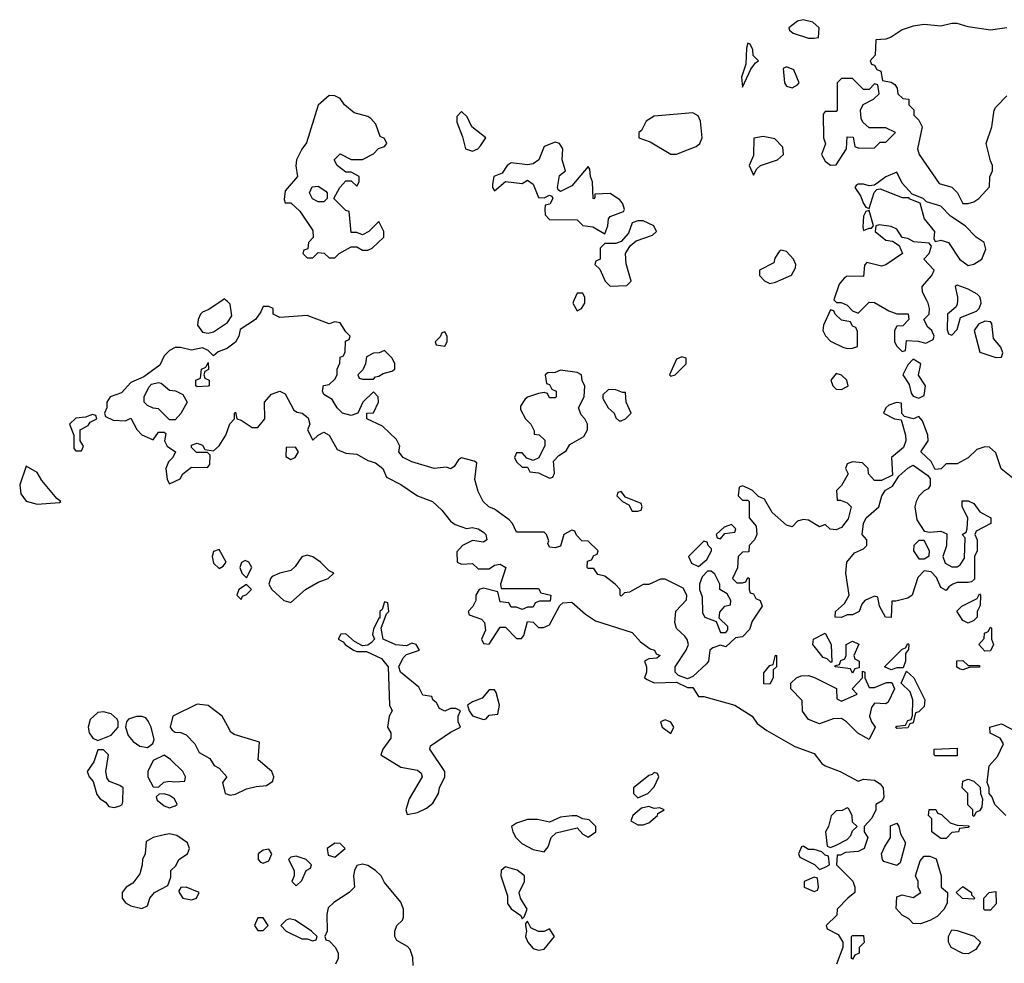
# Model space of a CAD drawing. Header units: inches. Extents: x 2701323 to 2964515, y 494916 to 722124.
# Tile 38 of 256: x 2729246 to 2732821, y 627593 to 631019. Entities that reach past the tile are written whole.
import ezdxf

# ---------------------------------------------------------------- set-up
doc = ezdxf.new("R2010")
doc.units = ezdxf.units.IN
doc.header["$MEASUREMENT"] = 0
for name, color, linetype in [('C7622', 7, 'Continuous'), ('C7623', 7, 'Continuous'), ('C7632', 7, 'Continuous'), ('C7633', 7, 'Continuous')]:
    doc.layers.add(name, color=color, linetype=linetype)

msp = doc.modelspace()

# ---------------------------------------------------------------- linework, layer by layer
at = {"layer": 'C7622', "color": 2, "elevation": 2}
for points in [[(2729981.2, 630000), (2729933, 629967), (2729910, 629957), (2729902, 629950), (2729894, 629930), (2729891, 629910), (2729910, 629884.7), (2729930, 629881), (2729950, 629886), (2730000, 629919.6)], [(2730000, 629996), (2729996, 630000)], [(2730000, 629827), (2729995.9, 629824.1), (2729966.8, 629813.2), (2729950, 629798), (2729930, 629818), (2729910, 629828), (2729870, 629819), (2729830, 629829), (2729810, 629829), (2729790, 629818), (2729770, 629799), (2729755.3, 629764.7), (2729697.3, 629722.7), (2729650, 629701.2), (2729615.3, 629664.7), (2729574, 629650), (2729562, 629630), (2729562, 629610), (2729554, 629590), (2729558, 629578), (2729585.4, 629565.4), (2729630, 629562), (2729650, 629572), (2729671.1, 629531.1), (2729690, 629512), (2729730, 629494), (2729750, 629522), (2729770, 629522), (2729776, 629516), (2729772, 629490), (2729782, 629470), (2729812, 629450), (2729802, 629430), (2729786.4, 629413.6), (2729776, 629390), (2729782, 629350), (2729790, 629334), (2729828.4, 629351.6), (2729838, 629370), (2729870, 629394), (2729927.3, 629392.7), (2729936.4, 629403.6), (2729938, 629438), (2729927.3, 629447.3), (2729888, 629448), (2729870, 629466), (2729870, 629474), (2729890, 629482), (2729910, 629474), (2729918, 629458), (2729950, 629454), (2729970, 629472), (2729994, 629510), (2730000, 629527.3)], [(2730000, 628454.6), (2729981.2, 628490), (2729930, 628529), (2729890, 628534), (2729802, 628490), (2729792, 628450), (2729799.6, 628439.6), (2729810, 628432), (2729831.1, 628431.1), (2729850, 628422), (2729882, 628390), (2729898, 628358), (2729936.9, 628336.9), (2729951.6, 628311.6), (2729970, 628302), (2729998, 628270), (2729982, 628250), (2729992, 628210), (2730000, 628207.3)]]:
    msp.add_lwpolyline(points, dxfattribs=at)
for points in [[(2729890, 629686), (2729886, 629690), (2729886, 629710), (2729902, 629718), (2729906, 629750), (2729922, 629758), (2729930, 629774), (2729931.3, 629748.7), (2729918, 629742), (2729914, 629730), (2729918, 629718), (2729934, 629710), (2729934, 629690), (2729930, 629688)], [(2729790, 629566), (2729750, 629606), (2729730, 629608), (2729710, 629618), (2729698, 629630), (2729698, 629650), (2729714.6, 629685.4), (2729724.7, 629695.3), (2729750, 629702), (2729759.6, 629699.6), (2729790, 629674), (2729812, 629672), (2729838, 629658), (2729854, 629630), (2729831.3, 629588.7), (2729810, 629566)], [(2729510, 629586), (2729484.7, 629575.3), (2729450, 629572.7), (2729426.8, 629550), (2729442, 629510), (2729442, 629462), (2729450, 629454), (2729470, 629454), (2729478, 629470), (2729466, 629490), (2729466, 629530), (2729494.6, 629545.4), (2729502, 629558), (2729526, 629570), (2729522, 629582)], [(2729270, 629398), (2729246, 629330), (2729250, 629298), (2729270, 629270.7), (2729310, 629260.4), (2729390, 629266), (2729395.3, 629270), (2729380.9, 629280.9), (2729326, 629346), (2729310, 629375.3)], [(2729970, 629095.3), (2729950, 629088), (2729944.9, 629070), (2729950, 629046), (2729970, 629026.8), (2729984.7, 629035.3), (2729995.3, 629050)], [(2729550, 628506), (2729530, 628504), (2729501.4, 628478.6), (2729494.8, 628450), (2729498, 628430), (2729511, 628411), (2729530, 628402), (2729578.4, 628421.6), (2729604, 628450), (2729604, 628470), (2729599.3, 628479.3), (2729578.6, 628498.6)], [(2729670, 628489.6), (2729640.9, 628479.1), (2729634, 628470), (2729630.5, 628450), (2729639.9, 628419.9), (2729658, 628398), (2729681.6, 628381.6), (2729710, 628376), (2729729.3, 628390.7), (2729734, 628406), (2729723.7, 628450), (2729712.5, 628472.5), (2729704.1, 628484.1), (2729690, 628489.5)], [(2729550, 628368), (2729530, 628368), (2729514.9, 628325.1), (2729491, 628290), (2729498.8, 628270), (2729512.5, 628252.5), (2729525.8, 628205.8), (2729538, 628190), (2729557.5, 628177.5), (2729570, 628162.8), (2729590, 628158.8), (2729610, 628164.7), (2729618, 628170), (2729620.4, 628179.6), (2729622, 628230), (2729610, 628239), (2729572.5, 628252.5), (2729564.1, 628264.1), (2729559.3, 628290), (2729568, 628350)], [(2729770, 628348.7), (2729730.9, 628329.1), (2729711.3, 628290), (2729711.3, 628270), (2729730, 628234), (2729750, 628232), (2729769.3, 628250.7), (2729790, 628254.8), (2729808.7, 628251.3), (2729846, 628254), (2729848, 628270), (2729838, 628290), (2729793.2, 628333.2)], [(2729770, 628208), (2729752.7, 628207.3), (2729742, 628198), (2729745.4, 628185.4), (2729770, 628164.7), (2729790, 628158), (2729810, 628164.7), (2729818, 628170), (2729808, 628190), (2729790, 628202)], [(2729790, 628062.7), (2729770, 628059.3), (2729730, 628049.3), (2729705.2, 628034.8), (2729701, 627990), (2729691.3, 627970), (2729691, 627950), (2729682, 627918), (2729656.3, 627883.7), (2729632, 627870), (2729618, 627850), (2729618, 627830), (2729630, 627812), (2729650, 627802), (2729690, 627792), (2729710, 627802), (2729718, 627830), (2729735.3, 627850), (2729784, 627876), (2729794.6, 627905.4), (2729795.3, 627930), (2729812.9, 627947.1), (2729824, 627970), (2729855.3, 627990), (2729862, 628010), (2729855.3, 628030), (2729817, 628057)], [(2729850, 627869), (2729831.6, 627868.4), (2729823.6, 627856.4), (2729824.7, 627850), (2729838, 627830), (2729870, 627824), (2729888, 627830), (2729898, 627850)]]:
    msp.add_lwpolyline(points, close=True, dxfattribs=at)
at = {"layer": 'C7623', "color": 2, "elevation": 2}
msp.add_lwpolyline([(2729996, 630000), (2729990, 630006), (2729981.2, 630000)], dxfattribs=at)
at = {"layer": 'C7632', "color": 2, "elevation": 2}
for points in [[(2731258.4, 630000), (2731254, 629990), (2731270, 629962), (2731286, 629970), (2731298, 629990), (2731298, 630000)], [(2732204, 630000), (2732212, 629992), (2732228, 629992), (2732250, 629982), (2732270, 629962), (2732290, 629954), (2732330, 629994), (2732350, 629992), (2732402, 629962), (2732430, 629951.3), (2732471.1, 629951.1), (2732474, 629930), (2732452.7, 629907.3), (2732430, 629906), (2732422, 629890), (2732422, 629850), (2732430, 629834), (2732450, 629814), (2732462, 629818), (2732466, 629854), (2732508, 629852), (2732535.3, 629844.7), (2732562, 629858), (2732566, 629870), (2732558, 629890), (2732543.1, 629903.1), (2732528, 629930), (2732548, 629950), (2732548.7, 629970), (2732544, 629990), (2732539, 630000)], [(2732650.6, 630000), (2732650, 629986), (2732644.7, 629975.3), (2732614, 629950), (2732612.7, 629892.7), (2732618, 629878), (2732630, 629874), (2732650, 629894), (2732662, 629938), (2732719.3, 629960.7), (2732729.3, 629970.7), (2732737.2, 629990), (2732735, 630000)], [(2730000, 629919.6), (2730000.2, 629919.8), (2730016.4, 629943.6), (2730010, 629986), (2730000, 629996)], [(2732858, 629350), (2732808.9, 629388.9), (2732790, 629446), (2732767.3, 629467.3), (2732750, 629468), (2732721, 629459), (2732690, 629428), (2732650, 629406), (2732610, 629406), (2732591.6, 629388.4), (2732570, 629386), (2732555.5, 629415.5), (2732518, 629450), (2732544, 629490), (2732542.7, 629510), (2732523.1, 629563.1), (2732510, 629578), (2732490.7, 629569.3), (2732458, 629578), (2732448.7, 629588.7), (2732447.3, 629627.3), (2732428.7, 629628.7), (2732401.1, 629618.9), (2732391, 629610), (2732382, 629590), (2732422, 629570), (2732446, 629566), (2732462.4, 629510), (2732463, 629490), (2732454.6, 629465.4), (2732410.7, 629429.3), (2732415.3, 629364.7), (2732374.6, 629345.4), (2732350, 629345.6), (2732328, 629370), (2732326, 629390), (2732306, 629410), (2732270, 629414), (2732250, 629406), (2732244.7, 629390), (2732254, 629370), (2732230, 629328), (2732212, 629310), (2732214, 629274), (2732226, 629274), (2732250, 629264.7), (2732264.7, 629250), (2732253.8, 629206.2), (2732230, 629175.1), (2732210, 629166.6), (2732188.7, 629168.7), (2732170, 629186), (2732150, 629178), (2732110, 629202), (2732090, 629204), (2732070, 629198), (2732050, 629178), (2732030, 629184), (2731978, 629230), (2731950, 629278), (2731928, 629288), (2731906, 629310), (2731890, 629318), (2731870, 629326), (2731858, 629322), (2731854, 629290), (2731870, 629274), (2731890, 629274), (2731894, 629270), (2731894, 629210), (2731919.6, 629179.6), (2731922, 629150), (2731914, 629130), (2731894, 629110), (2731892.7, 629087.3), (2731870, 629086), (2731854, 629070), (2731851.6, 629028.4), (2731834, 628990), (2731850, 628974), (2731870, 628974), (2731882, 628978), (2731890, 628994), (2731894, 628990), (2731894, 628950), (2731898, 628938), (2731910, 628934), (2731918, 628918), (2731934, 628910), (2731942, 628890), (2731904.7, 628835.3), (2731895.3, 628804.7), (2731870, 628778), (2731844.7, 628775.3), (2731810, 628742), (2731790, 628748), (2731762, 628738), (2731752, 628730), (2731747.3, 628690), (2731739.9, 628680.1), (2731690, 628634), (2731670, 628626), (2731638, 628638), (2731626, 628650), (2731626, 628670), (2731666, 628730), (2731674, 628750), (2731668.9, 628768.9), (2731660.4, 628780.4), (2731630, 628808), (2731624, 628830), (2731628.4, 628871.6), (2731667.3, 628912.7), (2731668, 628930), (2731654.6, 628954.6), (2731590, 628988), (2731572.7, 628987.3), (2731530, 628968), (2731510, 628968), (2731459.6, 628940.4), (2731442, 628938), (2731430, 628926), (2731426, 628930), (2731426, 628950), (2731408, 628970), (2731370, 628998), (2731344.7, 629004.7), (2731330, 629026), (2731310, 629026), (2731306, 629030), (2731307.3, 629052.7), (2731322, 629058), (2731330, 629074), (2731342, 629078), (2731346, 629090), (2731310, 629126), (2731287.3, 629127.3), (2731267.3, 629147.3), (2731262, 629162), (2731250, 629166), (2731222, 629150), (2731210, 629108), (2731190, 629102), (2731170, 629104), (2731163.1, 629116.9), (2731167.3, 629127.3), (2731158, 629150), (2731150, 629158), (2731050, 629158), (2731035.3, 629190), (2731023.2, 629203.2), (2730970, 629242), (2730948.7, 629250), (2730929, 629270), (2730910, 629306), (2730899, 629350), (2730906, 629410), (2730896.4, 629416.4), (2730850, 629428), (2730839.6, 629420.4), (2730823.6, 629396.4), (2730811.6, 629388.4), (2730794, 629394), (2730750.9, 629389.1), (2730670, 629413.2), (2730638, 629430), (2730622, 629450), (2730626, 629470), (2730614.6, 629494.6), (2730563.1, 629543.1), (2730506, 629570), (2730506, 629590), (2730530, 629592), (2730548.7, 629630), (2730548, 629650), (2730530, 629668), (2730492, 629630), (2730474, 629590), (2730450, 629582), (2730418, 629590), (2730398, 629610), (2730380.4, 629640.4), (2730350, 629658), (2730345.2, 629670), (2730349.2, 629690.8), (2730370, 629694), (2730390, 629714), (2730398, 629730), (2730398, 629750), (2730408, 629772), (2730410, 629794), (2730422, 629798), (2730427.3, 629812.7), (2730428.4, 629851.6), (2730442, 629858), (2730446, 629870), (2730430, 629886), (2730410, 629918), (2730390, 629922), (2730370, 629915.3), (2730290, 629945.2), (2730190, 629938), (2730166, 629950), (2730166, 629970), (2730150, 629978), (2730130, 629978), (2730122, 629958), (2730102, 629930), (2730046, 629894), (2730041, 629870), (2730030, 629848), (2730000, 629827)], [(2730000, 629527.3), (2730008.4, 629551.6), (2730026, 629570), (2730026, 629590), (2730030, 629594), (2730034, 629570), (2730050, 629564.7), (2730090, 629538), (2730110, 629538), (2730136, 629570), (2730135.3, 629630), (2730160.2, 629659.8), (2730190.7, 629670.7), (2730210, 629661), (2730241.7, 629601.7), (2730253.7, 629593.7), (2730271, 629590), (2730293.7, 629573.7), (2730299.1, 629550), (2730291.3, 629530), (2730310, 629492), (2730329.1, 629510.9), (2730350, 629521), (2730370, 629511), (2730398, 629458), (2730430, 629444.7), (2730470, 629441), (2730510, 629418.8), (2730538, 629410), (2730564.7, 629390), (2730578, 629358), (2730630, 629331), (2730690, 629290.8), (2730744.7, 629270), (2730778.8, 629238.8), (2730810, 629198), (2730826.4, 629186.4), (2730868.4, 629171.6), (2730890, 629174.8), (2730910, 629170.8), (2730930, 629158), (2730938, 629150), (2730942, 629130), (2730930, 629122), (2730890, 629128), (2730854, 629110), (2730832.7, 629087.3), (2730834, 629050), (2730850, 629042), (2730890, 629044.7), (2730910, 629024.7), (2730950, 629024.7), (2730970, 629038), (2730990, 629042), (2731011, 629030), (2730992, 628970), (2730994, 628954), (2731130, 628954), (2731138, 628938), (2731174, 628930), (2731172, 628908), (2731132.7, 628907.3), (2731118, 628902), (2731110, 628886), (2731090, 628886), (2731070, 628878), (2731050, 628886), (2731030, 628886), (2731022, 628902), (2730990, 628906), (2730982, 628942), (2730930, 628955.3), (2730914, 628950), (2730902, 628930), (2730902, 628910), (2730891.6, 628888.4), (2730874, 628870), (2730878, 628858), (2730922, 628842), (2730934, 628830), (2730936.9, 628803.1), (2730922, 628770), (2730930, 628754), (2730950, 628752), (2730990, 628814), (2731010, 628814), (2731050, 628772), (2731067.3, 628772.7), (2731076.4, 628783.6), (2731090, 628834), (2731110, 628832), (2731130, 628812), (2731147.3, 628812.7), (2731170, 628822), (2731207.3, 628892.7), (2731218, 628902), (2731250, 628904.7), (2731300.7, 628860.7), (2731336.8, 628836.8), (2731470, 628794), (2731499.8, 628759.8), (2731534.4, 628734.4), (2731551, 628730), (2731556.9, 628716.9), (2731571.3, 628710), (2731559.6, 628700.4), (2731530, 628698), (2731514, 628690), (2731522, 628670), (2731522, 628650), (2731514, 628630), (2731523.6, 628623.6), (2731550, 628611.3), (2731630, 628614), (2731670, 628594), (2731690, 628594), (2731710, 628562), (2731730, 628562), (2731842, 628530), (2731904.7, 628490), (2731923.5, 628463.5), (2731958, 628438), (2732059.8, 628379.8), (2732130, 628354.8), (2732158.5, 628318.5), (2732170.8, 628310), (2732224.7, 628290), (2732290, 628254), (2732310, 628262), (2732350, 628258), (2732370, 628244.7), (2732381, 628230), (2732383.6, 628196.4), (2732376.9, 628183.1), (2732354, 628170), (2732354, 628150), (2732339.8, 628120.2), (2732312, 628090), (2732312, 628070), (2732324.7, 628050), (2732311.3, 628010), (2732290, 627999), (2732244.7, 627995.3), (2732226, 627986), (2732214, 627986), (2732212, 627950), (2732270.9, 627890.9), (2732278, 627870), (2732278, 627850), (2732252, 627830), (2732214, 627790), (2732212.7, 627767.3), (2732174, 627730), (2732178, 627718), (2732218, 627698), (2732234, 627670), (2732234, 627650), (2732212, 627590)], [(2730000, 628207.3), (2730010, 628204), (2730030, 628206.8), (2730070, 628226), (2730104.7, 628235.3), (2730142, 628238), (2730165.2, 628254.8), (2730169.2, 628270), (2730160.9, 628290), (2730112.3, 628332.3), (2730116.1, 628396.1), (2730024.1, 628424.1), (2730012, 628432), (2730000, 628454.6)], [(2732826, 628130), (2732786, 628170), (2732776.4, 628196.4), (2732766, 628210), (2732766, 628230), (2732758, 628250), (2732766, 628310), (2732796.4, 628343.6), (2732818, 628390), (2732806, 628410), (2732768.9, 628428.9), (2732768, 628450), (2732810, 628462), (2732871, 628431)], [(2730674.6, 627585.4), (2730673.6, 627613.6), (2730663.1, 627643.1), (2730653.6, 627653.6), (2730615.3, 627675.3), (2730608, 627690), (2730608, 627710), (2730615.3, 627730), (2730635.3, 627750), (2730639.3, 627760.7), (2730639.3, 627790), (2730630, 627815.3), (2730570, 627886), (2730558, 627910), (2730538, 627930), (2730510, 627948.7), (2730490, 627953.2), (2730470, 627948), (2730461, 627930), (2730458, 627910), (2730462, 627870), (2730442, 627850), (2730386.4, 627813.6), (2730366, 627794), (2730361, 627770), (2730362, 627710), (2730354, 627690), (2730358, 627678), (2730370, 627674), (2730392, 627650), (2730402, 627630), (2730402, 627610), (2730392, 627590)]]:
    msp.add_lwpolyline(points, dxfattribs=at)
for points in [[(2732190, 629966), (2732164.7, 629910), (2732162, 629890), (2732171.1, 629871.1), (2732190, 629852), (2732234, 629830), (2732250, 629824.7), (2732270, 629826), (2732287.3, 629832.7), (2732287.3, 629887.3), (2732282, 629902), (2732270, 629906), (2732262, 629922), (2732230, 629928), (2732206, 629950), (2732202, 629962)], [(2732750, 629924), (2732726.8, 629913.2), (2732711.3, 629890), (2732731.6, 629811.6), (2732790, 629792), (2732810, 629794), (2732815.3, 629810), (2732808, 629830), (2732781.2, 629861.2), (2732775.5, 629915.5), (2732770, 629922)], [(2730790, 629886), (2730778, 629882), (2730772.7, 629867.3), (2730754, 629850), (2730758, 629838), (2730790, 629834), (2730798, 629850), (2730798, 629870)], [(2730570, 629818), (2730551.1, 629808.9), (2730530, 629808), (2730504.7, 629795.3), (2730502, 629770), (2730492, 629748), (2730474, 629730), (2730478, 629718), (2730490, 629714), (2730530, 629714), (2730538, 629722), (2730550, 629724.7), (2730565.2, 629734.8), (2730597.2, 629742.8), (2730608, 629750), (2730608, 629770), (2730598, 629790)], [(2731650, 629795.3), (2731630, 629786), (2731604.7, 629730), (2731610, 629724.7), (2731626, 629730), (2731666, 629770), (2731666, 629790)], [(2732490, 629786), (2732470, 629766), (2732452, 629730), (2732474.8, 629694.8), (2732482.8, 629662.8), (2732490, 629652), (2732510, 629644.7), (2732530, 629654), (2732534, 629690), (2732508.9, 629728.9), (2732518, 629770)], [(2731210, 629746), (2731190, 629738), (2731163.6, 629736.4), (2731154, 629730), (2731158, 629698), (2731170, 629694), (2731178, 629678), (2731194, 629670), (2731194, 629650), (2731190, 629646), (2731170, 629646), (2731162, 629662), (2731150, 629666), (2731130, 629662), (2731090, 629648), (2731079.6, 629640.4), (2731063.6, 629616.4), (2731063.6, 629603.6), (2731082, 629570), (2731102, 629550), (2731114, 629526), (2731114, 629514), (2731131.6, 629511.6), (2731152.7, 629492.7), (2731152.7, 629472.7), (2731131.3, 629428.7), (2731110, 629418), (2731087.3, 629427.3), (2731070, 629446), (2731050, 629446), (2731042, 629430), (2731050, 629414), (2731070, 629394), (2731090, 629394), (2731098, 629378), (2731130, 629374), (2731170, 629354), (2731182, 629358), (2731187.3, 629372.7), (2731184, 629416), (2731203.1, 629436.9), (2731230, 629454), (2731243.1, 629476.9), (2731294.6, 629505.4), (2731308, 629530), (2731308, 629550), (2731298, 629570), (2731284, 629584), (2731275.3, 629610), (2731295.3, 629650), (2731298, 629690), (2731288.4, 629708.4), (2731286, 629730), (2731270, 629738)], [(2732210, 629734), (2732191, 629710), (2732198, 629690), (2732210, 629678), (2732230, 629676), (2732250, 629686.8), (2732254, 629690), (2732248.7, 629710), (2732230, 629728.7)], [(2731383.6, 629676.4), (2731363.6, 629656.4), (2731363.6, 629643.6), (2731382, 629610), (2731404.7, 629590), (2731410, 629574), (2731422, 629562), (2731430, 629562), (2731446, 629570), (2731466, 629590), (2731448, 629630), (2731446, 629666), (2731434, 629666), (2731410, 629675.3)], [(2730247.3, 629467.3), (2730214, 629466), (2730212.7, 629432.7), (2730230, 629422), (2730246, 629430), (2730258, 629450)], [(2732550, 629158), (2732590, 629162), (2732612, 629152), (2732611.1, 629108.9), (2732598, 629070), (2732605.4, 629045.4), (2732630, 629032), (2732650, 629032), (2732660.4, 629039.6), (2732676.4, 629063.6), (2732678, 629138), (2732668, 629150), (2732682, 629158), (2732686, 629170), (2732688, 629210), (2732668, 629250), (2732668, 629272), (2732690, 629272), (2732710, 629262), (2732731.6, 629231.6), (2732772, 629210), (2732772, 629190), (2732718, 629162), (2732714, 629150), (2732722, 629130), (2732722, 629090), (2732712, 629070), (2732712.7, 628987.3), (2732702, 628978), (2732690, 628975.3), (2732650, 628975.3), (2732634, 628970), (2732619.6, 628960.4), (2732610, 628946), (2732590, 628958), (2732574, 628994), (2732554.6, 629014.6), (2732530, 629018), (2732506.8, 628993.2), (2732486, 628930), (2732470, 628919.3), (2732427.3, 628907.3), (2732412.7, 628907.3), (2732410, 628848), (2732389, 628850), (2732368, 628890), (2732362, 628922), (2732350, 628926), (2732314, 628910), (2732303.6, 628896.4), (2732294, 628870), (2732270, 628858), (2732250, 628858), (2732230, 628848), (2732206, 628850), (2732208, 628870), (2732240.4, 628899.6), (2732258, 628930), (2732245.2, 629010), (2732249, 629050), (2732276.5, 629083.5), (2732310, 629098), (2732322, 629110), (2732322, 629130), (2732305.2, 629150), (2732309.4, 629190), (2732319.3, 629210), (2732365.2, 629250), (2732375.6, 629290), (2732389.6, 629310.4), (2732414.7, 629325.3), (2732438, 629362), (2732470, 629391), (2732490, 629402), (2732543.6, 629363.6), (2732552, 629352), (2732552, 629328), (2732544.7, 629315.3), (2732530, 629308), (2732510.8, 629289.2), (2732501, 629270), (2732496, 629250), (2732502.8, 629202.8), (2732530, 629162)], [(2731430, 629306), (2731418, 629302), (2731414, 629290), (2731434, 629270), (2731458, 629258), (2731470, 629234), (2731490, 629234), (2731502, 629238), (2731506, 629250), (2731502, 629262), (2731446, 629286)], [(2731830, 629186), (2731803.6, 629176.4), (2731774, 629150), (2731778, 629138), (2731790, 629134), (2731806, 629154), (2731842, 629158), (2731846, 629170)], [(2731730, 629126), (2731674, 629070), (2731685.4, 629045.4), (2731710, 629034), (2731740.4, 629059.6), (2731758, 629090), (2731758, 629098), (2731746, 629110), (2731742, 629122)], [(2732530, 629128), (2732510, 629128), (2732492, 629110), (2732491.3, 629090), (2732510, 629062), (2732530, 629062), (2732548, 629072), (2732548.7, 629090)], [(2730290, 629075.3), (2730270, 629068.7), (2730246.2, 629033.8), (2730230, 629019.3), (2730190, 629009.2), (2730163, 628997), (2730156, 628990), (2730150.8, 628970), (2730161, 628950), (2730204.7, 628910), (2730230, 628902.8), (2730284, 628950), (2730330, 628977.3), (2730366, 628990), (2730386, 629010), (2730370, 629018), (2730338, 629050), (2730310, 629068.7)], [(2730064.7, 629055.3), (2730051.6, 629048.4), (2730044.7, 629030), (2730052, 629010), (2730070, 628992), (2730088.7, 629030), (2730078, 629050)], [(2731756.4, 629016.4), (2731743.6, 629016.4), (2731723.6, 628996.4), (2731714, 628970), (2731714, 628950), (2731723.6, 628923.6), (2731725.4, 628865.4), (2731734, 628850), (2731774, 628834), (2731790, 628794), (2731810, 628794), (2731816.4, 628803.6), (2731816.4, 628816.4), (2731786, 628846), (2731787.3, 628867.3), (2731806, 628890), (2731826, 628894), (2731828, 628910), (2731814.6, 628934.6), (2731788, 628950), (2731788, 628970), (2731770, 629006)], [(2730070, 628968), (2730042, 628950), (2730034, 628930), (2730050, 628914), (2730054.6, 628925.4), (2730070, 628932), (2730088, 628950)], [(2732690, 628828), (2732670, 628838), (2732648.7, 628871.3), (2732666, 628890), (2732722, 628918), (2732730, 628934), (2732734, 628930), (2732732.7, 628892.7), (2732722, 628870), (2732722, 628850), (2732710, 628838)], [(2730570, 628906), (2730562, 628878), (2730554, 628870), (2730554, 628846), (2730550, 628846), (2730530, 628806), (2730527.3, 628787.3), (2730534, 628770), (2730522.8, 628757.2), (2730510, 628748), (2730490, 628746), (2730461.2, 628761.2), (2730430, 628788.7), (2730412, 628788), (2730402, 628770), (2730420.7, 628760.7), (2730427.3, 628750), (2730458, 628730), (2730470, 628725.5), (2730504.5, 628724.5), (2730559.9, 628699.9), (2730584, 628670), (2730588.4, 628530), (2730598, 628510), (2730587.3, 628490), (2730581, 628450), (2730594, 628430), (2730594, 628410), (2730564, 628370), (2730557.3, 628350), (2730630, 628305.3), (2730690, 628294.8), (2730703.5, 628283.5), (2730707.3, 628270), (2730660.5, 628190), (2730647.7, 628150), (2730652.7, 628132.7), (2730690, 628141), (2730723.2, 628156.8), (2730746, 628174), (2730766, 628210), (2730769.6, 628230.4), (2730789.2, 628270), (2730789.2, 628290), (2730735.3, 628370), (2730738, 628382), (2730810, 628432), (2730846, 628450), (2730838, 628470), (2730838, 628490), (2730846, 628510), (2730830, 628518), (2730810, 628518), (2730790, 628508), (2730770, 628518), (2730759, 628539), (2730746, 628550), (2730742, 628562), (2730710, 628566), (2730695.3, 628595.3), (2730628, 628650), (2730622, 628670), (2730638, 628702), (2730650, 628714), (2730698, 628730), (2730686, 628750), (2730670, 628755.3), (2730650, 628746), (2730611.3, 628748.7), (2730566, 628770), (2730558, 628810), (2730578, 628862), (2730586, 628870), (2730582, 628902)], [(2732190, 628686), (2732178, 628698), (2732163.1, 628703.1), (2732126, 628750), (2732128, 628770), (2732170, 628792), (2732192, 628750), (2732194, 628686)], [(2732750, 628726), (2732728, 628750), (2732747.3, 628772.7), (2732748.4, 628791.6), (2732762, 628798), (2732770, 628814), (2732774, 628810), (2732774, 628770), (2732782, 628750), (2732770, 628728)], [(2732270, 628646), (2732262, 628662), (2732206, 628670), (2732206, 628674), (2732222, 628678), (2732227.3, 628692.7), (2732242, 628698), (2732246, 628710), (2732246, 628750), (2732270, 628762), (2732292, 628752), (2732274, 628710), (2732278, 628698), (2732294, 628690), (2732294, 628666), (2732278, 628662)], [(2732410, 628658), (2732386, 628670), (2732450, 628734), (2732462, 628738), (2732470, 628754), (2732474, 628750), (2732472.7, 628732.7), (2732462, 628718), (2732462, 628690), (2732454, 628666), (2732450, 628666), (2732430, 628666)], [(2731970, 628606), (2731947.3, 628607.3), (2731948, 628648), (2731970, 628674), (2731982, 628678), (2731990, 628712), (2731994, 628710), (2731994, 628670), (2731982, 628658), (2731982, 628630)], [(2732690, 628674), (2732730, 628674), (2732730, 628668), (2732692.7, 628667.3), (2732670, 628658), (2732660.4, 628660.4), (2732648.4, 628668.4), (2732648.4, 628691.6), (2732670, 628692)], [(2732330, 628594), (2732350, 628594), (2732392.7, 628612.7), (2732412.7, 628612.7), (2732422, 628590), (2732398.8, 628541.2), (2732390, 628535.3), (2732350, 628538), (2732338, 628522), (2732331, 628490), (2732338, 628470), (2732352, 628450), (2732330, 628406), (2732289, 628429), (2732248, 628470), (2732230, 628482), (2732199.6, 628480.4), (2732150, 628462), (2732110, 628478), (2732088.4, 628508.4), (2732087.3, 628547.3), (2732046, 628590), (2732046, 628610), (2732066, 628630), (2732083.1, 628636.9), (2732110, 628638), (2732131.1, 628631.1), (2732211.1, 628591.1), (2732212.7, 628552.7), (2732230, 628544.7), (2732286, 628570), (2732268, 628590), (2732306, 628630), (2732306, 628654), (2732314, 628650), (2732314, 628630)], [(2732430, 628446), (2732426, 628450), (2732430, 628454), (2732462, 628458), (2732470, 628474), (2732482, 628478), (2732487.3, 628492.7), (2732488.7, 628550), (2732479, 628579), (2732446, 628610), (2732466, 628654), (2732492, 628630), (2732532, 628550), (2732530, 628526), (2732510, 628506), (2732498, 628502), (2732490, 628466), (2732478, 628462), (2732470, 628448)], [(2730970, 628586), (2730950, 628586), (2730924.7, 628555.3), (2730890, 628542), (2730872, 628530), (2730878, 628510), (2730890, 628492), (2730930, 628478), (2730939, 628481), (2730950, 628494), (2730982, 628498), (2730988, 628530), (2730976.4, 628576.4)], [(2731590, 628477.2), (2731572, 628470), (2731578.8, 628450), (2731610, 628426.8), (2731621.2, 628450), (2731610, 628468.7)], [(2732570, 628346), (2732566, 628350), (2732566, 628370), (2732650, 628374), (2732650, 628346)], [(2731550, 628286), (2731542, 628278), (2731530, 628275.3), (2731474, 628230), (2731474, 628210), (2731490, 628194), (2731510, 628202), (2731526, 628210), (2731550, 628234), (2731566, 628270), (2731562, 628282)], [(2732710, 628126), (2732706, 628130), (2732706, 628150), (2732688.4, 628168.4), (2732688, 628210), (2732668, 628230), (2732670, 628254), (2732690, 628262), (2732710, 628254), (2732732.7, 628232.7), (2732734, 628210), (2732742, 628190), (2732739.6, 628160.4), (2732730, 628146), (2732718, 628142)], [(2731530, 628162), (2731503.6, 628156.4), (2731472, 628130), (2731464.7, 628110), (2731490, 628096), (2731510, 628096), (2731530, 628102.8), (2731562, 628130), (2731563.1, 628136.9), (2731586, 628150), (2731570, 628158), (2731550, 628155.3)], [(2732250, 628158), (2732231.6, 628148.4), (2732210, 628146), (2732191.6, 628128.4), (2732182, 628090), (2732172, 628070), (2732178, 628018), (2732190, 628014), (2732210, 628022), (2732250, 628042), (2732263.1, 628056.9), (2732270, 628074), (2732286, 628090), (2732270, 628106), (2732268, 628130), (2732255.3, 628155.3)], [(2732590, 628046), (2732558, 628070), (2732558, 628118), (2732546, 628130), (2732548.4, 628151.6), (2732571.6, 628151.6), (2732578, 628138), (2732592.7, 628132.7), (2732623.6, 628103.6), (2732650, 628094), (2732692.7, 628092.7), (2732690, 628086), (2732658, 628082), (2732654, 628070), (2732630, 628068), (2732610, 628046)], [(2731250, 628128.7), (2731210, 628124), (2731170, 628106), (2731125.4, 628114.6), (2731090, 628115.3), (2731050, 628102), (2731032, 628090), (2731036, 628070), (2731047.3, 628050), (2731068.5, 628028.5), (2731110, 628006.8), (2731150, 627998), (2731164.7, 628015.3), (2731175.3, 628050), (2731193.6, 628066.4), (2731270, 628084.7), (2731290, 628062), (2731310, 628051.3), (2731338, 628070), (2731338, 628090), (2731314, 628114), (2731290, 628118), (2731268.4, 628128.4)], [(2732430, 627948.7), (2732383.1, 627963.1), (2732378, 627970), (2732375.3, 627990), (2732385.2, 628014.8), (2732408, 628050), (2732408, 628092), (2732430, 628102), (2732438, 628090), (2732443.6, 628063.6), (2732462, 628030), (2732442, 627958)], [(2730150, 628008), (2730130, 628004), (2730111.3, 627990), (2730111.3, 627970), (2730120.7, 627960.7), (2730130, 627956), (2730150, 627964.7), (2730162, 627990)], [(2730390, 628028.7), (2730362, 628010), (2730365.4, 627985.4), (2730390, 627978), (2730428, 628010), (2730410, 628028)], [(2732090, 628018), (2732084.7, 628015.3), (2732074, 627990), (2732078, 627978), (2732131.6, 627951.6), (2732150, 627934), (2732170, 627942), (2732186, 627950), (2732182, 627982), (2732170, 627986), (2732158, 627998), (2732130, 628006), (2732110, 628006)], [(2730250, 627982), (2730230, 627978), (2730222, 627970), (2730242, 627930), (2730242, 627910), (2730234, 627890), (2730250, 627874), (2730270, 627894), (2730286, 627930), (2730302, 627938), (2730306, 627950), (2730286, 627970)], [(2732516.4, 627736.4), (2732490, 627738), (2732474.6, 627754.6), (2732450, 627768), (2732428.4, 627791.6), (2732430, 627834), (2732450, 627842), (2732490, 627832), (2732518, 627850), (2732508.4, 627868.4), (2732508, 627890), (2732498, 627910), (2732514.6, 627965.4), (2732530, 627982), (2732550, 627982), (2732572.7, 627972.7), (2732590.9, 627910.9), (2732592, 627870), (2732614, 627850), (2732612.7, 627812.7), (2732602, 627790), (2732576.9, 627763.1), (2732550, 627748.7)], [(2731010, 627943.7), (2730994, 627930), (2730992.4, 627910), (2731017.5, 627837.5), (2731017.3, 627810), (2731030, 627791), (2731066, 627766), (2731070, 627754), (2731078, 627762), (2731088.7, 627790), (2731064, 627830), (2731059.3, 627850), (2731079.3, 627890), (2731079, 627910), (2731051.6, 627931.6)], [(2732130, 627906), (2732094, 627890), (2732094, 627870), (2732130, 627854), (2732142, 627858), (2732146, 627870), (2732142, 627902)], [(2732710, 627826), (2732668.4, 627828.4), (2732646, 627850), (2732670, 627872), (2732702, 627850), (2732702, 627842), (2732714, 627830)], [(2732750, 627786), (2732746, 627790), (2732746, 627830), (2732766, 627850), (2732790, 627854), (2732791.1, 627808.9), (2732770, 627786)], [(2730130, 627758), (2730110, 627758), (2730098, 627730), (2730110, 627712), (2730130, 627712), (2730148, 627730)], [(2730225.4, 627754.6), (2730214, 627750), (2730194, 627730), (2730214, 627710), (2730270, 627682), (2730290, 627682), (2730310, 627674), (2730322, 627678), (2730326, 627690), (2730306, 627710), (2730246, 627750)], [(2731090, 627746), (2731082, 627738), (2731082, 627730), (2731086, 627710), (2731082.8, 627690), (2731091, 627670), (2731110, 627646.8), (2731130, 627641), (2731150, 627644.7), (2731188, 627690), (2731170, 627718), (2731150, 627708), (2731130, 627708), (2731102, 627722)], [(2732690, 627628), (2732670, 627628.7), (2732628, 627650), (2732618, 627670), (2732618, 627690), (2732630, 627714), (2732650, 627712), (2732711.3, 627691.3), (2732734, 627670), (2732716.9, 627643.1)], [(2732270, 627608), (2732266, 627610), (2732266, 627690), (2732270, 627694), (2732310, 627694), (2732311.6, 627668.4), (2732294, 627650), (2732294, 627630), (2732278, 627622)]]:
    msp.add_lwpolyline(points, close=True, dxfattribs=at)
at = {"layer": 'C7633', "color": 2, "elevation": 2}
for points in [[(2732090, 631019), (2732070, 631013.2), (2732038, 630990), (2732041, 630981), (2732054, 630970), (2732110, 630952), (2732130, 630952), (2732146, 630954), (2732148, 630990), (2732126, 631010)], [(2731890, 630933.2), (2731884.5, 630915.5), (2731882.5, 630857.5), (2731866.8, 630810), (2731870, 630774), (2731900.9, 630839.1), (2731917.2, 630862.8), (2731928, 630870), (2731908.7, 630888.7), (2731908, 630910), (2731898, 630930)], [(2732030, 630848), (2732018, 630842), (2732022.8, 630790), (2732030, 630778), (2732050, 630771.3), (2732070, 630782), (2732075.3, 630790), (2732056.5, 630836.5)], [(2732270, 630806), (2732230, 630806), (2732214, 630790), (2732214, 630690), (2732210, 630686), (2732170, 630686), (2732163.6, 630676.4), (2732164, 630590), (2732172, 630568), (2732157.3, 630530), (2732170, 630504.9), (2732190, 630491), (2732210, 630492), (2732248, 630550), (2732250, 630594), (2732272, 630592), (2732278, 630558), (2732292.7, 630552.7), (2732350, 630554), (2732370, 630574), (2732390, 630574), (2732426, 630610), (2732390, 630626), (2732330, 630626), (2732307.3, 630647.3), (2732300.4, 630660.4), (2732298, 630690), (2732308.7, 630711.3), (2732346, 630730), (2732366, 630750), (2732362, 630782), (2732350, 630786), (2732330, 630766), (2732310, 630766)], [(2730370, 630744), (2730330, 630709), (2730287.7, 630572.3), (2730270, 630548.7), (2730250.8, 630510), (2730248.2, 630488.2), (2730254, 630450), (2730210, 630398), (2730206, 630366), (2730210, 630354), (2730230, 630354), (2730263.6, 630323.6), (2730310, 630254), (2730311.6, 630228.4), (2730294, 630210), (2730292.7, 630187.3), (2730278, 630182), (2730274, 630170), (2730290, 630154), (2730310, 630154), (2730330, 630174), (2730351.6, 630171.6), (2730370, 630154), (2730390, 630154), (2730406, 630170), (2730450, 630194), (2730470, 630194), (2730490, 630182), (2730510, 630182), (2730526, 630190), (2730568, 630230), (2730568, 630250), (2730550, 630286), (2730514, 630250), (2730490, 630238), (2730470, 630246), (2730450, 630246), (2730442, 630322), (2730430, 630326), (2730386, 630370), (2730408, 630410), (2730430, 630434), (2730450, 630434), (2730470, 630414), (2730478, 630430), (2730478, 630450), (2730450, 630466), (2730430, 630466), (2730398, 630490), (2730388, 630510), (2730410, 630532), (2730450, 630512), (2730490, 630512), (2730530, 630532), (2730548.7, 630551.3), (2730570, 630558), (2730579, 630570), (2730570, 630588), (2730555.3, 630595.3), (2730539.1, 630639.1), (2730520.8, 630660.8), (2730510, 630667.6), (2730460.4, 630680.4), (2730425.2, 630710), (2730410, 630733.2), (2730390, 630742)], [(2730850, 630686), (2730832.7, 630667.3), (2730832.7, 630647.3), (2730854, 630594), (2730864.9, 630550), (2730890, 630542), (2730908.7, 630550), (2730919.3, 630560.7), (2730938, 630590), (2730888, 630630), (2730870, 630666)], [(2731690, 630681.2), (2731550, 630669.3), (2731521, 630650), (2731503.6, 630616.4), (2731494, 630610), (2731494, 630590), (2731535.3, 630575.3), (2731610, 630531.3), (2731630, 630531), (2731670, 630546), (2731702, 630558), (2731715.3, 630570), (2731724, 630590), (2731717.2, 630650), (2731708.7, 630670)], [(2731190, 630574), (2731150, 630558), (2731130.8, 630510), (2731110, 630495.1), (2731090, 630491.8), (2731030, 630499.3), (2731016, 630490), (2730998, 630462), (2730967.7, 630450), (2730962, 630422), (2730962.8, 630410), (2730970, 630398), (2731010, 630432), (2731070, 630424.7), (2731090, 630436), (2731110, 630422), (2731130, 630374), (2731150, 630372), (2731170, 630382), (2731178, 630378), (2731182, 630370), (2731171, 630349), (2731154, 630346), (2731152, 630330), (2731154, 630310), (2731170, 630294), (2731270, 630292), (2731290, 630272), (2731327.1, 630267.1), (2731370, 630242), (2731380.9, 630270), (2731383.7, 630296.3), (2731390, 630304.7), (2731438, 630322), (2731442, 630330), (2731435.3, 630350), (2731424.7, 630364.7), (2731390, 630388), (2731334, 630386), (2731334, 630374), (2731331, 630369), (2731328, 630370), (2731326, 630430), (2731318, 630450), (2731316.4, 630476.4), (2731310, 630486), (2731250, 630415.3), (2731210, 630395.3), (2731201.2, 630401.2), (2731199, 630410), (2731206.3, 630453.7), (2731228, 630470), (2731215.3, 630510), (2731218, 630550), (2731206, 630570)], [(2731945.2, 630594.8), (2731911.6, 630588.4), (2731910, 630526), (2731894, 630490), (2731910, 630454), (2731922, 630478), (2731935.3, 630490), (2731997.2, 630510), (2732019.3, 630530), (2732016.2, 630556.2), (2731987, 630587)], [(2732430, 630466), (2732390, 630448.7), (2732350, 630418), (2732330, 630415.3), (2732310, 630422), (2732290, 630422), (2732282.8, 630417.2), (2732278, 630410), (2732299.1, 630379.1), (2732310, 630352), (2732318, 630338), (2732330, 630334), (2732348, 630392), (2732358, 630402), (2732370, 630404.7), (2732450, 630374), (2732474, 630374), (2732474, 630370), (2732514, 630354), (2732530, 630296), (2732567.3, 630250), (2732564.7, 630224.7), (2732570, 630214), (2732590, 630218), (2732618, 630210), (2732658, 630150), (2732690, 630126), (2732710, 630131), (2732739, 630150), (2732753.6, 630186.4), (2732748, 630210), (2732718, 630230), (2732678, 630270), (2732625.6, 630305.6), (2732590, 630342), (2732538, 630358), (2732526, 630370), (2732486, 630386), (2732450, 630426)], [(2730330, 630358), (2730308.9, 630368.9), (2730298, 630390), (2730307.3, 630412.7), (2730330, 630414), (2730356.9, 630396.9), (2730362, 630390), (2730362, 630370), (2730350, 630358)], [(2732330, 630326), (2732318, 630322), (2732310, 630306), (2732307.1, 630267.1), (2732310, 630254), (2732330, 630262), (2732338, 630262), (2732346, 630270)], [(2731490, 630289.2), (2731470, 630282), (2731456.4, 630243.6), (2731430, 630214), (2731410, 630206), (2731370, 630206), (2731354, 630190), (2731354, 630150), (2731338, 630142), (2731334, 630130), (2731352.7, 630112.7), (2731372, 630070), (2731390, 630052), (2731450, 630054), (2731466, 630070), (2731447.3, 630132.7), (2731446, 630170), (2731462, 630198), (2731483.9, 630216.1), (2731543.1, 630236.9), (2731558, 630250), (2731548, 630270), (2731510, 630289)], [(2732010, 630182), (2732002.8, 630177.2), (2731987.1, 630152.9), (2731983.6, 630136.4), (2731932, 630110), (2731931.3, 630090), (2731950, 630071.3), (2731970, 630061), (2731990, 630066), (2732048.4, 630091.6), (2732062, 630118), (2732064, 630130), (2732055.3, 630150), (2732030, 630177.2)]]:
    msp.add_lwpolyline(points, close=True, dxfattribs=at)
for points in [[(2732830, 630989), (2732770, 630981.2), (2732690, 630992.7), (2732650, 631005.2), (2732630, 631005.2), (2732590, 630995.3), (2732530, 631001.2), (2732490, 630996), (2732450, 630982.7), (2732410, 630955.3), (2732390, 630948.7), (2732354, 630946), (2732352, 630890), (2732334, 630870), (2732338, 630858), (2732350, 630854), (2732358, 630838), (2732372.7, 630832.7), (2732378, 630798), (2732410, 630792), (2732423.6, 630783.6), (2732432, 630770), (2732434, 630750), (2732452.7, 630732.7), (2732474, 630730), (2732474, 630710), (2732491.6, 630691.6), (2732492.7, 630672.7), (2732510, 630654), (2732522, 630630), (2732506, 630550), (2732511.3, 630530), (2732584.7, 630424.7), (2732630.7, 630410.7), (2732650.7, 630390.7), (2732670, 630352), (2732690, 630351.3), (2732710, 630358), (2732728, 630370), (2732767.3, 630412.7), (2732768.4, 630448.4), (2732778, 630470), (2732778, 630490), (2732770, 630506), (2732755.3, 630570), (2732775.3, 630630), (2732784, 630690), (2732790, 630702), (2732830, 630742)], [(2732539, 630000), (2732524, 630030), (2732522, 630050), (2732558, 630090), (2732566, 630110), (2732528.7, 630150), (2732548, 630170), (2732556.4, 630196.4), (2732548, 630208), (2732492.5, 630212.5), (2732470, 630224), (2732450, 630228), (2732430, 630259), (2732410, 630268.7), (2732366.4, 630273.6), (2732354, 630270), (2732352, 630250), (2732390, 630218.8), (2732414.8, 630214.8), (2732438.8, 630198.8), (2732451.3, 630170), (2732390.9, 630129.1), (2732375.3, 630124.7), (2732322, 630138), (2732312.7, 630127.3), (2732310, 630086), (2732250, 630088), (2732239.6, 630080.4), (2732221, 630059), (2732202, 630002), (2732204, 630000)], [(2732735, 630000), (2732732.3, 630012.3), (2732722, 630022), (2732690, 630041.2), (2732650, 630055.3), (2732642, 630050), (2732651, 630011), (2732650.6, 630000)], [(2731298, 630000), (2731298, 630010), (2731290, 630026), (2731270, 630026), (2731258.4, 630000)]]:
    msp.add_lwpolyline(points, dxfattribs=at)

doc.saveas('drawing.dxf')
